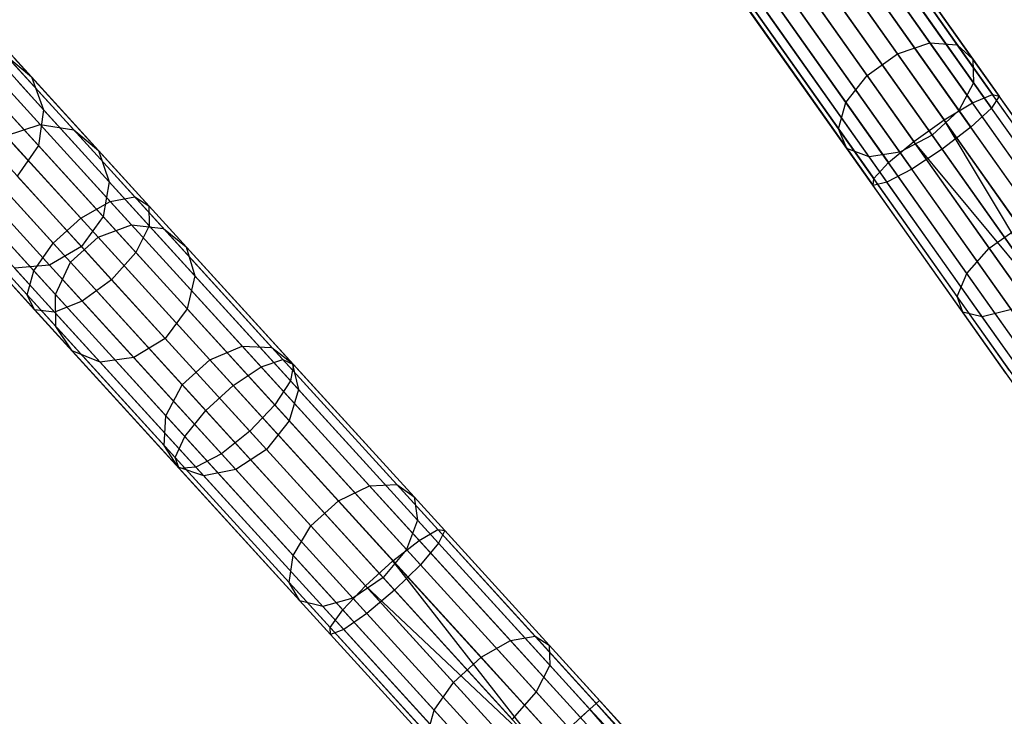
# Model space of a CAD drawing. Extents: x -91 to 92, y -91 to 92.
# Tile 129 of 256: x -54 to -41, y 53 to 62. Entities that reach past the tile are written whole.
import ezdxf

# ---------------------------------------------------------------- set-up
doc = ezdxf.new("R2010")
doc.units = 0
doc.header["$LTSCALE"] = 25.4
doc.layers.get('0').update_dxf_attribs({"linetype": 'CONTINUOUS'})

# ---------------------------------------------------------------- blocks, each defined once
blk = doc.blocks.new('NL2500012258_STL_2')
at = {"color": 0}
for p, q in [((49.907, 61.256, 174.62), (48.504, 63.238, 172.674)), ((49.907, 61.256, 174.62), (48.504, 63.238, 172.674)), ((50.258, 61.231, 174.295), (48.881, 63.176, 172.386)), ((50.258, 61.231, 174.295), (48.881, 63.176, 172.386)), ((49.488, 61.114, 174.803), (48.07, 63.117, 172.837)), ((49.488, 61.114, 174.803), (48.07, 63.117, 172.837)), ((48.712, 62.943, 27.668), (50.454, 60.483, 26.982)), ((48.712, 62.943, 27.668), (50.454, 60.483, 26.982)), ((49.001, 63.006, 28.044), (50.71, 60.592, 27.371)), ((49.001, 63.006, 28.044), (50.71, 60.592, 27.371)), ((50.46, 61.046, 173.903), (49.115, 62.945, 172.039)), ((50.46, 61.046, 173.903), (49.115, 62.945, 172.039)), ((49.129, 62.925, 28.498), (50.798, 60.568, 27.841)), ((49.129, 62.925, 28.498), (50.798, 60.568, 27.841)), ((49.098, 60.837, 174.803), (47.68, 62.84, 172.837)), ((49.098, 60.837, 174.803), (47.68, 62.84, 172.837)), ((48.329, 62.752, 27.455), (50.089, 60.265, 26.762)), ((48.329, 62.752, 27.455), (50.089, 60.265, 26.762)), ((49.067, 62.72, 28.926), (50.698, 60.416, 28.284)), ((49.067, 62.72, 28.926), (50.698, 60.416, 28.284)), ((50.467, 60.741, 173.534), (49.153, 62.597, 171.712)), ((50.467, 60.741, 173.534), (49.153, 62.597, 171.712)), ((48.825, 60.49, 174.62), (47.422, 62.472, 172.674)), ((48.825, 60.49, 174.62), (47.422, 62.472, 172.674)), ((47.938, 62.475, 27.455), (49.699, 59.988, 26.762)), ((47.938, 62.475, 27.455), (49.699, 59.988, 26.762)), ((48.828, 62.437, 29.23), (50.433, 60.17, 28.598)), ((48.828, 62.437, 29.23), (50.433, 60.17, 28.598)), ((47.63, 62.177, 27.668), (49.372, 59.717, 26.982)), ((47.63, 62.177, 27.668), (49.372, 59.717, 26.982)), ((50.278, 60.388, 173.272), (48.986, 62.214, 171.48)), ((50.278, 60.388, 173.272), (48.986, 62.214, 171.48)), ((48.731, 60.151, 174.295), (47.355, 62.095, 172.386)), ((48.731, 60.151, 174.295), (47.355, 62.095, 172.386)), ((50.063, 59.888, 28.711), (48.468, 62.141, 29.339)), ((50.063, 59.888, 28.711), (48.468, 62.141, 29.339)), ((47.475, 61.926, 28.044), (49.184, 59.512, 27.371)), ((47.475, 61.926, 28.044), (49.184, 59.512, 27.371)), ((48.069, 61.9, 29.23), (49.674, 59.633, 28.598)), ((48.069, 61.9, 29.23), (49.674, 59.633, 28.598)), ((48.839, 59.898, 173.903), (47.495, 61.797, 172.039)), ((48.839, 59.898, 173.903), (47.495, 61.797, 172.039)), ((47.509, 61.778, 28.498), (49.177, 59.421, 27.841)), ((47.509, 61.778, 28.498), (49.177, 59.421, 27.841)), ((47.723, 61.769, 28.926), (49.354, 59.465, 28.284)), ((47.723, 61.769, 28.926), (49.354, 59.465, 28.284)), ((48.652, 61.881, 171.396), (49.937, 60.067, 173.177)), ((48.652, 61.881, 171.396), (49.937, 60.067, 173.177)), ((49.124, 59.79, 173.534), (47.81, 61.646, 171.712)), ((49.124, 59.79, 173.534), (47.81, 61.646, 171.712)), ((49.52, 59.851, 173.272), (48.227, 61.677, 171.48)), ((49.52, 59.851, 173.272), (48.227, 61.677, 171.48)), ((38.356, 60.818, 164.689), (37.772, 61.459, 161.837)), ((38.356, 60.818, 164.689), (37.772, 61.459, 161.837)), ((37.563, 61.198, 30.336), (39.369, 59.218, 28.794)), ((37.563, 61.198, 30.336), (39.369, 59.218, 28.794)), ((38.469, 60.205, 167.811), (37.566, 61.195, 165.003)), ((38.469, 60.205, 167.811), (37.566, 61.195, 165.003)), ((37.913, 61.218, 30.661), (39.684, 59.275, 29.149)), ((37.913, 61.218, 30.661), (39.684, 59.275, 29.149)), ((49.488, 61.114, 174.803), (49.907, 61.256, 174.62)), ((49.488, 61.114, 174.803), (49.907, 61.256, 174.62)), ((49.907, 61.256, 174.62), (50.258, 61.231, 174.295)), ((51.462, 59.059, 176.18), (49.907, 61.256, 174.62)), ((51.462, 59.059, 176.18), (49.907, 61.256, 174.62)), ((49.907, 61.256, 174.62), (50.258, 61.231, 174.295)), ((50.258, 61.231, 174.295), (50.46, 61.046, 173.903)), ((51.783, 59.076, 175.826), (50.258, 61.231, 174.295)), ((51.783, 59.076, 175.826), (50.258, 61.231, 174.295)), ((50.258, 61.231, 174.295), (50.46, 61.046, 173.903)), ((38.511, 60.396, 164.527), (37.941, 61.022, 161.739)), ((38.511, 60.396, 164.527), (37.941, 61.022, 161.739)), ((38.015, 61.107, 164.861), (38.356, 60.818, 164.689)), ((38.9, 60.136, 167.616), (38.015, 61.107, 164.861)), ((38.9, 60.136, 167.616), (38.015, 61.107, 164.861)), ((38.015, 61.107, 164.861), (38.356, 60.818, 164.689)), ((38.136, 61.06, 31.055), (39.865, 59.162, 29.578)), ((38.136, 61.06, 31.055), (39.865, 59.162, 29.578)), ((49.098, 60.837, 174.803), (49.488, 61.114, 174.803)), ((49.098, 60.837, 174.803), (49.488, 61.114, 174.803)), ((51.06, 58.893, 176.381), (49.488, 61.114, 174.803)), ((51.06, 58.893, 176.381), (49.488, 61.114, 174.803)), ((50.46, 61.046, 173.903), (50.467, 60.741, 173.534)), ((51.95, 58.941, 175.398), (50.46, 61.046, 173.903)), ((51.95, 58.941, 175.398), (50.46, 61.046, 173.903)), ((50.46, 61.046, 173.903), (50.467, 60.741, 173.534)), ((37.166, 61.005, 30.152), (38.991, 59.003, 28.593)), ((37.166, 61.005, 30.152), (38.991, 59.003, 28.593)), ((38.18, 60.759, 31.425), (39.87, 58.905, 29.981)), ((38.18, 60.759, 31.425), (39.87, 58.905, 29.981)), ((38.356, 60.818, 164.689), (38.511, 60.396, 164.527)), ((39.22, 59.87, 167.38), (38.356, 60.818, 164.689)), ((39.22, 59.87, 167.38), (38.356, 60.818, 164.689)), ((38.356, 60.818, 164.689), (38.511, 60.396, 164.527)), ((48.825, 60.49, 174.62), (49.098, 60.837, 174.803)), ((48.825, 60.49, 174.62), (49.098, 60.837, 174.803)), ((50.67, 58.616, 176.381), (49.098, 60.837, 174.803)), ((50.67, 58.616, 176.381), (49.098, 60.837, 174.803)), ((36.812, 60.683, 30.152), (38.637, 58.681, 28.593)), ((36.812, 60.683, 30.152), (38.637, 58.681, 28.593)), ((50.467, 60.741, 173.534), (50.278, 60.388, 173.272)), ((50.467, 60.741, 173.534), (50.278, 60.388, 173.272)), ((51.924, 58.684, 174.995), (50.467, 60.741, 173.534)), ((51.924, 58.684, 174.995), (50.467, 60.741, 173.534)), ((38.446, 59.936, 164.412), (37.884, 60.551, 161.67)), ((38.446, 59.936, 164.412), (37.884, 60.551, 161.67)), ((50.454, 60.483, 26.982), (50.71, 60.592, 27.371)), ((50.454, 60.483, 26.982), (50.71, 60.592, 27.371)), ((50.798, 60.568, 27.841), (50.698, 60.416, 28.284)), ((50.798, 60.568, 27.841), (50.698, 60.416, 28.284)), ((52.458, 58.124, 27.145), (50.71, 60.592, 27.371)), ((50.71, 60.592, 27.371), (50.798, 60.568, 27.841)), ((52.458, 58.124, 27.145), (50.71, 60.592, 27.371)), ((50.71, 60.592, 27.371), (50.798, 60.568, 27.841)), ((52.505, 58.157, 27.621), (50.798, 60.568, 27.841)), ((52.505, 58.157, 27.621), (50.798, 60.568, 27.841)), ((38.035, 60.386, 31.687), (39.698, 58.562, 30.267)), ((38.035, 60.386, 31.687), (39.698, 58.562, 30.267)), ((38.511, 60.396, 164.527), (38.446, 59.936, 164.412)), ((38.511, 60.396, 164.527), (38.446, 59.936, 164.412)), ((39.356, 59.469, 167.157), (38.511, 60.396, 164.527)), ((39.356, 59.469, 167.157), (38.511, 60.396, 164.527)), ((48.731, 60.151, 174.295), (48.825, 60.49, 174.62)), ((48.731, 60.151, 174.295), (48.825, 60.49, 174.62)), ((50.38, 58.293, 176.18), (48.825, 60.49, 174.62)), ((50.38, 58.293, 176.18), (48.825, 60.49, 174.62)), ((50.278, 60.388, 173.272), (49.937, 60.067, 173.177)), ((50.278, 60.388, 173.272), (49.937, 60.067, 173.177)), ((50.089, 60.265, 26.762), (50.454, 60.483, 26.982)), ((50.089, 60.265, 26.762), (50.454, 60.483, 26.982)), ((51.711, 58.364, 174.709), (50.278, 60.388, 173.272)), ((51.711, 58.364, 174.709), (50.278, 60.388, 173.272)), ((50.698, 60.416, 28.284), (50.433, 60.17, 28.598)), ((50.698, 60.416, 28.284), (50.433, 60.17, 28.598)), ((52.236, 57.966, 26.751), (50.454, 60.483, 26.982)), ((52.236, 57.966, 26.751), (50.454, 60.483, 26.982)), ((52.366, 58.059, 28.068), (50.698, 60.416, 28.284)), ((52.366, 58.059, 28.068), (50.698, 60.416, 28.284)), ((36.583, 60.305, 30.336), (38.388, 58.324, 28.794)), ((36.583, 60.305, 30.336), (38.388, 58.324, 28.794)), ((49.699, 59.988, 26.762), (50.089, 60.265, 26.762)), ((49.699, 59.988, 26.762), (50.089, 60.265, 26.762)), ((51.89, 57.722, 26.529), (50.089, 60.265, 26.762)), ((51.89, 57.722, 26.529), (50.089, 60.265, 26.762)), ((51.694, 57.583, 26.5), (50.089, 60.265, 26.762)), ((51.694, 57.583, 26.5), (50.089, 60.265, 26.762)), ((38.025, 60.062, 167.922), (38.469, 60.205, 167.811)), ((38.025, 60.062, 167.922), (38.469, 60.205, 167.811)), ((38.469, 60.205, 167.811), (38.9, 60.136, 167.616)), ((39.644, 58.916, 170.388), (38.469, 60.205, 167.811)), ((39.644, 58.916, 170.388), (38.469, 60.205, 167.811)), ((38.469, 60.205, 167.811), (38.9, 60.136, 167.616)), ((38.9, 60.136, 167.616), (39.22, 59.87, 167.38)), ((40.053, 58.871, 170.143), (38.9, 60.136, 167.616)), ((40.053, 58.871, 170.143), (38.9, 60.136, 167.616)), ((38.9, 60.136, 167.616), (39.22, 59.87, 167.38)), ((48.839, 59.898, 173.903), (48.731, 60.151, 174.295)), ((50.257, 57.996, 175.826), (48.731, 60.151, 174.295)), ((48.839, 59.898, 173.903), (48.731, 60.151, 174.295)), ((50.257, 57.996, 175.826), (48.731, 60.151, 174.295)), ((50.433, 60.17, 28.598), (50.063, 59.888, 28.711)), ((50.433, 60.17, 28.598), (50.063, 59.888, 28.711)), ((52.074, 57.852, 28.385), (50.433, 60.17, 28.598)), ((52.074, 57.852, 28.385), (50.433, 60.17, 28.598)), ((39.388, 58.212, 30.37), (37.735, 60.026, 31.782)), ((39.388, 58.212, 30.37), (37.735, 60.026, 31.782)), ((39.213, 58.759, 170.526), (38.025, 60.062, 167.922)), ((39.213, 58.759, 170.526), (38.025, 60.062, 167.922)), ((49.937, 60.067, 173.177), (49.52, 59.851, 173.272)), ((49.937, 60.067, 173.177), (49.52, 59.851, 173.272)), ((49.937, 60.067, 173.177), (51.361, 58.055, 174.606)), ((49.937, 60.067, 173.177), (51.361, 58.055, 174.606)), ((36.531, 59.958, 30.661), (38.302, 58.015, 29.149)), ((36.531, 59.958, 30.661), (38.302, 58.015, 29.149)), ((38.446, 59.936, 164.412), (38.174, 59.544, 164.371)), ((38.446, 59.936, 164.412), (38.174, 59.544, 164.371)), ((39.277, 59.024, 166.999), (38.446, 59.936, 164.412)), ((39.277, 59.024, 166.999), (38.446, 59.936, 164.412)), ((39.22, 59.87, 167.38), (39.356, 59.469, 167.157)), ((40.346, 58.635, 169.848), (39.22, 59.87, 167.38)), ((40.346, 58.635, 169.848), (39.22, 59.87, 167.38)), ((39.22, 59.87, 167.38), (39.356, 59.469, 167.157)), ((49.124, 59.79, 173.534), (48.839, 59.898, 173.903)), ((50.329, 57.793, 175.398), (48.839, 59.898, 173.903)), ((49.124, 59.79, 173.534), (48.839, 59.898, 173.903)), ((50.329, 57.793, 175.398), (48.839, 59.898, 173.903)), ((49.372, 59.717, 26.982), (49.699, 59.988, 26.762)), ((49.372, 59.717, 26.982), (49.699, 59.988, 26.762)), ((50.063, 59.888, 28.711), (49.674, 59.633, 28.598)), ((50.063, 59.888, 28.711), (49.674, 59.633, 28.598)), ((51.694, 57.583, 26.5), (49.699, 59.988, 26.762)), ((51.694, 57.583, 26.5), (49.699, 59.988, 26.762)), ((51.499, 57.445, 26.529), (49.699, 59.988, 26.762)), ((51.499, 57.445, 26.529), (49.699, 59.988, 26.762)), ((51.694, 57.583, 28.5), (50.063, 59.888, 28.711)), ((51.694, 57.583, 28.5), (50.063, 59.888, 28.711)), ((37.348, 59.76, 31.687), (39.011, 57.936, 30.267)), ((37.348, 59.76, 31.687), (39.011, 57.936, 30.267)), ((49.52, 59.851, 173.272), (49.124, 59.79, 173.534)), ((49.52, 59.851, 173.272), (49.124, 59.79, 173.534)), ((50.58, 57.733, 174.995), (49.124, 59.79, 173.534)), ((50.58, 57.733, 174.995), (49.124, 59.79, 173.534)), ((50.953, 57.827, 174.709), (49.52, 59.851, 173.272)), ((50.953, 57.827, 174.709), (49.52, 59.851, 173.272)), ((36.668, 59.722, 31.055), (38.398, 57.824, 29.578)), ((36.668, 59.722, 31.055), (38.398, 57.824, 29.578)), ((36.963, 59.651, 31.425), (38.654, 57.796, 29.981)), ((36.963, 59.651, 31.425), (38.654, 57.796, 29.981)), ((38.859, 58.437, 170.526), (37.672, 59.74, 167.922)), ((38.859, 58.437, 170.526), (37.672, 59.74, 167.922)), ((49.184, 59.512, 27.371), (49.372, 59.717, 26.982)), ((49.184, 59.512, 27.371), (49.372, 59.717, 26.982)), ((49.674, 59.633, 28.598), (49.354, 59.465, 28.284)), ((49.674, 59.633, 28.598), (49.354, 59.465, 28.284)), ((51.153, 57.2, 26.751), (49.372, 59.717, 26.982)), ((51.153, 57.2, 26.751), (49.372, 59.717, 26.982)), ((51.315, 57.315, 28.385), (49.674, 59.633, 28.598)), ((51.315, 57.315, 28.385), (49.674, 59.633, 28.598)), ((38.174, 59.544, 164.371), (39.001, 58.637, 166.943)), ((38.174, 59.544, 164.371), (39.001, 58.637, 166.943)), ((49.177, 59.421, 27.841), (49.184, 59.512, 27.371)), ((49.177, 59.421, 27.841), (49.184, 59.512, 27.371)), ((50.931, 57.043, 27.145), (49.184, 59.512, 27.371)), ((50.931, 57.043, 27.145), (49.184, 59.512, 27.371)), ((39.356, 59.469, 167.157), (39.277, 59.024, 166.999)), ((39.356, 59.469, 167.157), (39.277, 59.024, 166.999)), ((40.457, 58.261, 169.57), (39.356, 59.469, 167.157)), ((40.457, 58.261, 169.57), (39.356, 59.469, 167.157)), ((49.354, 59.465, 28.284), (49.177, 59.421, 27.841)), ((49.354, 59.465, 28.284), (49.177, 59.421, 27.841)), ((50.884, 57.01, 27.621), (49.177, 59.421, 27.841)), ((50.884, 57.01, 27.621), (49.177, 59.421, 27.841)), ((51.023, 57.108, 28.068), (49.354, 59.465, 28.284)), ((51.023, 57.108, 28.068), (49.354, 59.465, 28.284)), ((38.664, 58.023, 170.388), (37.488, 59.312, 167.811)), ((38.664, 58.023, 170.388), (37.488, 59.312, 167.811)), ((38.59, 58.397, 166.999), (37.759, 59.309, 164.412)), ((38.59, 58.397, 166.999), (37.759, 59.309, 164.412)), ((39.369, 59.218, 28.794), (39.684, 59.275, 29.149)), ((39.369, 59.218, 28.794), (39.684, 59.275, 29.149)), ((39.684, 59.275, 29.149), (41.587, 57.188, 28.044)), ((39.684, 59.275, 29.149), (41.587, 57.188, 28.044)), ((39.684, 59.275, 29.149), (39.865, 59.162, 29.578)), ((39.684, 59.275, 29.149), (39.865, 59.162, 29.578)), ((38.991, 59.003, 28.593), (39.369, 59.218, 28.794)), ((38.991, 59.003, 28.593), (39.369, 59.218, 28.794)), ((39.369, 59.218, 28.794), (41.308, 57.09, 27.668)), ((39.369, 59.218, 28.794), (41.308, 57.09, 27.668)), ((39.865, 59.162, 29.578), (41.724, 57.123, 28.498)), ((39.865, 59.162, 29.578), (41.724, 57.123, 28.498)), ((39.865, 59.162, 29.578), (39.87, 58.905, 29.981)), ((39.865, 59.162, 29.578), (39.87, 58.905, 29.981)), ((38.637, 58.681, 28.593), (38.991, 59.003, 28.593)), ((38.637, 58.681, 28.593), (38.991, 59.003, 28.593)), ((38.991, 59.003, 28.593), (40.951, 56.853, 27.455)), ((38.991, 59.003, 28.593), (40.951, 56.853, 27.455)), ((39.277, 59.024, 166.999), (39.001, 58.637, 166.943)), ((39.277, 59.024, 166.999), (39.001, 58.637, 166.943)), ((40.36, 57.836, 169.373), (39.277, 59.024, 166.999)), ((40.36, 57.836, 169.373), (39.277, 59.024, 166.999)), ((38.671, 57.611, 170.143), (37.518, 58.876, 167.616)), ((38.671, 57.611, 170.143), (37.518, 58.876, 167.616)), ((39.213, 58.759, 170.526), (39.644, 58.916, 170.388)), ((39.213, 58.759, 170.526), (39.644, 58.916, 170.388)), ((39.644, 58.916, 170.388), (40.053, 58.871, 170.143)), ((41.065, 57.357, 172.674), (39.644, 58.916, 170.388)), ((41.065, 57.357, 172.674), (39.644, 58.916, 170.388)), ((39.644, 58.916, 170.388), (40.053, 58.871, 170.143)), ((39.87, 58.905, 29.981), (39.698, 58.562, 30.267)), ((39.87, 58.905, 29.981), (39.698, 58.562, 30.267)), ((39.87, 58.905, 29.981), (41.687, 56.912, 28.926)), ((39.87, 58.905, 29.981), (41.687, 56.912, 28.926)), ((40.053, 58.871, 170.143), (40.346, 58.635, 169.848)), ((41.447, 57.341, 172.386), (40.053, 58.871, 170.143)), ((41.447, 57.341, 172.386), (40.053, 58.871, 170.143)), ((40.053, 58.871, 170.143), (40.346, 58.635, 169.848)), ((50.67, 58.616, 176.381), (51.06, 58.893, 176.381)), ((50.67, 58.616, 176.381), (51.06, 58.893, 176.381)), ((38.859, 58.437, 170.526), (39.213, 58.759, 170.526)), ((38.859, 58.437, 170.526), (39.213, 58.759, 170.526)), ((40.65, 57.183, 172.837), (39.213, 58.759, 170.526)), ((40.65, 57.183, 172.837), (39.213, 58.759, 170.526)), ((38.388, 58.324, 28.794), (38.637, 58.681, 28.593)), ((38.388, 58.324, 28.794), (38.637, 58.681, 28.593)), ((39.001, 58.637, 166.943), (38.59, 58.397, 166.999)), ((39.001, 58.637, 166.943), (38.59, 58.397, 166.999)), ((38.637, 58.681, 28.593), (40.597, 56.53, 27.455)), ((38.637, 58.681, 28.593), (40.597, 56.53, 27.455)), ((39.001, 58.637, 166.943), (40.077, 57.457, 169.302)), ((39.001, 58.637, 166.943), (40.077, 57.457, 169.302)), ((40.346, 58.635, 169.848), (40.457, 58.261, 169.57)), ((41.708, 57.141, 172.039), (40.346, 58.635, 169.848)), ((41.708, 57.141, 172.039), (40.346, 58.635, 169.848)), ((40.346, 58.635, 169.848), (40.457, 58.261, 169.57)), ((50.38, 58.293, 176.18), (50.67, 58.616, 176.381)), ((50.38, 58.293, 176.18), (50.67, 58.616, 176.381)), ((52.36, 56.228, 177.533), (50.67, 58.616, 176.381)), ((52.36, 56.228, 177.533), (50.67, 58.616, 176.381)), ((38.879, 57.297, 169.848), (37.753, 58.532, 167.38)), ((38.879, 57.297, 169.848), (37.753, 58.532, 167.38)), ((39.698, 58.562, 30.267), (39.388, 58.212, 30.37)), ((39.698, 58.562, 30.267), (39.388, 58.212, 30.37)), ((39.698, 58.562, 30.267), (41.485, 56.602, 29.23)), ((39.698, 58.562, 30.267), (41.485, 56.602, 29.23)), ((38.59, 58.397, 166.999), (38.14, 58.36, 167.157)), ((38.59, 58.397, 166.999), (38.14, 58.36, 167.157)), ((39.241, 57.152, 169.57), (38.14, 58.36, 167.157)), ((39.241, 57.152, 169.57), (38.14, 58.36, 167.157)), ((39.673, 57.21, 169.373), (38.59, 58.397, 166.999)), ((39.673, 57.21, 169.373), (38.59, 58.397, 166.999)), ((38.664, 58.023, 170.388), (38.859, 58.437, 170.526)), ((38.664, 58.023, 170.388), (38.859, 58.437, 170.526)), ((40.296, 56.861, 172.837), (38.859, 58.437, 170.526)), ((40.296, 56.861, 172.837), (38.859, 58.437, 170.526)), ((38.302, 58.015, 29.149), (38.388, 58.324, 28.794)), ((38.302, 58.015, 29.149), (38.388, 58.324, 28.794)), ((38.388, 58.324, 28.794), (40.328, 56.197, 27.668)), ((38.388, 58.324, 28.794), (40.328, 56.197, 27.668)), ((40.457, 58.261, 169.57), (40.36, 57.836, 169.373)), ((40.457, 58.261, 169.57), (40.36, 57.836, 169.373)), ((41.788, 56.801, 171.712), (40.457, 58.261, 169.57)), ((41.788, 56.801, 171.712), (40.457, 58.261, 169.57)), ((50.257, 57.996, 175.826), (50.38, 58.293, 176.18)), ((50.257, 57.996, 175.826), (50.38, 58.293, 176.18)), ((52.052, 55.93, 177.321), (50.38, 58.293, 176.18)), ((52.052, 55.93, 177.321), (50.38, 58.293, 176.18)), ((39.388, 58.212, 30.37), (39.011, 57.936, 30.267)), ((39.388, 58.212, 30.37), (39.011, 57.936, 30.267)), ((41.164, 56.264, 29.339), (39.388, 58.212, 30.37)), ((41.164, 56.264, 29.339), (39.388, 58.212, 30.37)), ((38.398, 57.824, 29.578), (38.302, 58.015, 29.149)), ((38.302, 58.015, 29.149), (40.205, 55.928, 28.044)), ((38.302, 58.015, 29.149), (40.205, 55.928, 28.044)), ((38.398, 57.824, 29.578), (38.302, 58.015, 29.149)), ((38.671, 57.611, 170.143), (38.664, 58.023, 170.388)), ((40.085, 56.463, 172.674), (38.664, 58.023, 170.388)), ((38.671, 57.611, 170.143), (38.664, 58.023, 170.388)), ((40.085, 56.463, 172.674), (38.664, 58.023, 170.388)), ((50.329, 57.793, 175.398), (50.257, 57.996, 175.826)), ((51.898, 55.678, 176.944), (50.257, 57.996, 175.826)), ((50.329, 57.793, 175.398), (50.257, 57.996, 175.826)), ((51.898, 55.678, 176.944), (50.257, 57.996, 175.826)), ((39.011, 57.936, 30.267), (38.654, 57.796, 29.981)), ((39.011, 57.936, 30.267), (38.654, 57.796, 29.981)), ((39.011, 57.936, 30.267), (40.798, 55.975, 29.23)), ((39.011, 57.936, 30.267), (40.798, 55.975, 29.23)), ((38.654, 57.796, 29.981), (38.398, 57.824, 29.578)), ((38.398, 57.824, 29.578), (40.257, 55.786, 28.498)), ((38.398, 57.824, 29.578), (40.257, 55.786, 28.498)), ((38.654, 57.796, 29.981), (38.398, 57.824, 29.578)), ((38.654, 57.796, 29.981), (40.471, 55.803, 28.926)), ((38.654, 57.796, 29.981), (40.471, 55.803, 28.926)), ((40.36, 57.836, 169.373), (40.077, 57.457, 169.302)), ((40.36, 57.836, 169.373), (40.077, 57.457, 169.302)), ((41.669, 56.399, 171.48), (40.36, 57.836, 169.373)), ((41.669, 56.399, 171.48), (40.36, 57.836, 169.373)), ((50.58, 57.733, 174.995), (50.329, 57.793, 175.398)), ((51.932, 55.53, 176.49), (50.329, 57.793, 175.398)), ((50.58, 57.733, 174.995), (50.329, 57.793, 175.398)), ((51.932, 55.53, 176.49), (50.329, 57.793, 175.398)), ((50.953, 57.827, 174.709), (50.58, 57.733, 174.995)), ((50.953, 57.827, 174.709), (50.58, 57.733, 174.995)), ((52.147, 55.52, 176.063), (50.58, 57.733, 174.995)), ((52.147, 55.52, 176.063), (50.58, 57.733, 174.995)), ((38.879, 57.297, 169.848), (38.671, 57.611, 170.143)), ((40.065, 56.081, 172.386), (38.671, 57.611, 170.143)), ((38.879, 57.297, 169.848), (38.671, 57.611, 170.143)), ((40.065, 56.081, 172.386), (38.671, 57.611, 170.143)), ((40.077, 57.457, 169.302), (39.673, 57.21, 169.373)), ((40.077, 57.457, 169.302), (39.673, 57.21, 169.373)), ((40.077, 57.457, 169.302), (41.379, 56.029, 171.396)), ((40.077, 57.457, 169.302), (41.379, 56.029, 171.396)), ((40.65, 57.183, 172.837), (41.065, 57.357, 172.674)), ((40.65, 57.183, 172.837), (41.065, 57.357, 172.674)), ((41.065, 57.357, 172.674), (41.447, 57.341, 172.386)), ((42.701, 55.562, 174.62), (41.065, 57.357, 172.674)), ((42.701, 55.562, 174.62), (41.065, 57.357, 172.674)), ((41.065, 57.357, 172.674), (41.447, 57.341, 172.386)), ((41.447, 57.341, 172.386), (41.708, 57.141, 172.039)), ((43.052, 55.581, 174.295), (41.447, 57.341, 172.386)), ((43.052, 55.581, 174.295), (41.447, 57.341, 172.386)), ((41.447, 57.341, 172.386), (41.708, 57.141, 172.039)), ((39.241, 57.152, 169.57), (38.879, 57.297, 169.848)), ((40.241, 55.803, 172.039), (38.879, 57.297, 169.848)), ((39.241, 57.152, 169.57), (38.879, 57.297, 169.848)), ((40.241, 55.803, 172.039), (38.879, 57.297, 169.848)), ((39.673, 57.21, 169.373), (39.241, 57.152, 169.57)), ((39.673, 57.21, 169.373), (39.241, 57.152, 169.57)), ((40.983, 55.773, 171.48), (39.673, 57.21, 169.373)), ((40.983, 55.773, 171.48), (39.673, 57.21, 169.373)), ((40.572, 55.692, 171.712), (39.241, 57.152, 169.57)), ((40.572, 55.692, 171.712), (39.241, 57.152, 169.57)), ((40.296, 56.861, 172.837), (40.65, 57.183, 172.837)), ((40.296, 56.861, 172.837), (40.65, 57.183, 172.837)), ((42.303, 55.37, 174.803), (40.65, 57.183, 172.837)), ((42.303, 55.37, 174.803), (40.65, 57.183, 172.837)), ((40.951, 56.853, 27.455), (41.308, 57.09, 27.668)), ((40.951, 56.853, 27.455), (41.308, 57.09, 27.668)), ((41.308, 57.09, 27.668), (41.587, 57.188, 28.044)), ((41.308, 57.09, 27.668), (41.587, 57.188, 28.044)), ((41.308, 57.09, 27.668), (43.339, 54.862, 26.982)), ((41.308, 57.09, 27.668), (43.339, 54.862, 26.982)), ((41.587, 57.188, 28.044), (43.58, 55.002, 27.371)), ((41.587, 57.188, 28.044), (43.58, 55.002, 27.371)), ((41.587, 57.188, 28.044), (41.724, 57.123, 28.498)), ((41.587, 57.188, 28.044), (41.724, 57.123, 28.498)), ((41.724, 57.123, 28.498), (41.687, 56.912, 28.926)), ((41.724, 57.123, 28.498), (41.687, 56.912, 28.926)), ((41.708, 57.141, 172.039), (41.788, 56.801, 171.712)), ((43.275, 55.421, 173.903), (41.708, 57.141, 172.039)), ((43.275, 55.421, 173.903), (41.708, 57.141, 172.039)), ((41.708, 57.141, 172.039), (41.788, 56.801, 171.712)), ((41.724, 57.123, 28.498), (43.67, 54.989, 27.841)), ((41.724, 57.123, 28.498), (43.67, 54.989, 27.841)), ((40.085, 56.463, 172.674), (40.296, 56.861, 172.837)), ((40.085, 56.463, 172.674), (40.296, 56.861, 172.837)), ((41.95, 55.047, 174.803), (40.296, 56.861, 172.837)), ((41.95, 55.047, 174.803), (40.296, 56.861, 172.837)), ((40.597, 56.53, 27.455), (40.951, 56.853, 27.455)), ((40.597, 56.53, 27.455), (40.951, 56.853, 27.455)), ((40.951, 56.853, 27.455), (43.004, 54.601, 26.762)), ((40.951, 56.853, 27.455), (43.004, 54.601, 26.762)), ((41.687, 56.912, 28.926), (41.485, 56.602, 29.23)), ((41.687, 56.912, 28.926), (41.485, 56.602, 29.23)), ((41.687, 56.912, 28.926), (43.589, 54.825, 28.284)), ((41.687, 56.912, 28.926), (43.589, 54.825, 28.284)), ((41.788, 56.801, 171.712), (41.669, 56.399, 171.48)), ((41.788, 56.801, 171.712), (41.669, 56.399, 171.48)), ((43.32, 55.12, 173.534), (41.788, 56.801, 171.712)), ((43.32, 55.12, 173.534), (41.788, 56.801, 171.712)), ((41.485, 56.602, 29.23), (41.164, 56.264, 29.339)), ((41.485, 56.602, 29.23), (41.164, 56.264, 29.339)), ((41.485, 56.602, 29.23), (43.356, 54.549, 28.598)), ((41.485, 56.602, 29.23), (43.356, 54.549, 28.598)), ((40.065, 56.081, 172.386), (40.085, 56.463, 172.674)), ((40.065, 56.081, 172.386), (40.085, 56.463, 172.674)), ((41.721, 54.669, 174.62), (40.085, 56.463, 172.674)), ((41.721, 54.669, 174.62), (40.085, 56.463, 172.674)), ((40.328, 56.197, 27.668), (40.597, 56.53, 27.455)), ((40.328, 56.197, 27.668), (40.597, 56.53, 27.455)), ((40.597, 56.53, 27.455), (42.65, 54.279, 26.762)), ((40.597, 56.53, 27.455), (42.65, 54.279, 26.762)), ((41.669, 56.399, 171.48), (41.379, 56.029, 171.396)), ((41.669, 56.399, 171.48), (41.379, 56.029, 171.396)), ((43.176, 54.746, 173.272), (41.669, 56.399, 171.48)), ((43.176, 54.746, 173.272), (41.669, 56.399, 171.48)), ((40.205, 55.928, 28.044), (40.328, 56.197, 27.668)), ((40.205, 55.928, 28.044), (40.328, 56.197, 27.668)), ((40.328, 56.197, 27.668), (42.359, 53.969, 26.982)), ((40.328, 56.197, 27.668), (42.359, 53.969, 26.982)), ((41.164, 56.264, 29.339), (40.798, 55.975, 29.23)), ((41.164, 56.264, 29.339), (40.798, 55.975, 29.23)), ((43.024, 54.223, 28.711), (41.164, 56.264, 29.339)), ((43.024, 54.223, 28.711), (41.164, 56.264, 29.339)), ((40.241, 55.803, 172.039), (40.065, 56.081, 172.386)), ((41.67, 54.321, 174.295), (40.065, 56.081, 172.386)), ((40.241, 55.803, 172.039), (40.065, 56.081, 172.386)), ((41.67, 54.321, 174.295), (40.065, 56.081, 172.386)), ((40.798, 55.975, 29.23), (40.471, 55.803, 28.926)), ((40.798, 55.975, 29.23), (40.471, 55.803, 28.926)), ((40.798, 55.975, 29.23), (42.669, 53.923, 28.598)), ((40.798, 55.975, 29.23), (42.669, 53.923, 28.598)), ((41.379, 56.029, 171.396), (40.983, 55.773, 171.48)), ((41.379, 56.029, 171.396), (40.983, 55.773, 171.48)), ((41.379, 56.029, 171.396), (42.877, 54.385, 173.177)), ((41.379, 56.029, 171.396), (42.877, 54.385, 173.177)), ((40.257, 55.786, 28.498), (40.205, 55.928, 28.044)), ((40.205, 55.928, 28.044), (42.198, 53.742, 27.371)), ((40.205, 55.928, 28.044), (42.198, 53.742, 27.371)), ((40.257, 55.786, 28.498), (40.205, 55.928, 28.044)), ((40.572, 55.692, 171.712), (40.241, 55.803, 172.039)), ((41.808, 54.084, 173.903), (40.241, 55.803, 172.039)), ((40.572, 55.692, 171.712), (40.241, 55.803, 172.039)), ((41.808, 54.084, 173.903), (40.241, 55.803, 172.039)), ((40.471, 55.803, 28.926), (40.257, 55.786, 28.498)), ((40.471, 55.803, 28.926), (40.257, 55.786, 28.498)), ((40.257, 55.786, 28.498), (42.203, 53.651, 27.841)), ((40.257, 55.786, 28.498), (42.203, 53.651, 27.841)), ((40.471, 55.803, 28.926), (42.373, 53.716, 28.284)), ((40.471, 55.803, 28.926), (42.373, 53.716, 28.284)), ((40.983, 55.773, 171.48), (40.572, 55.692, 171.712)), ((40.983, 55.773, 171.48), (40.572, 55.692, 171.712)), ((42.104, 54.011, 173.534), (40.572, 55.692, 171.712)), ((42.104, 54.011, 173.534), (40.572, 55.692, 171.712)), ((42.49, 54.12, 173.272), (40.983, 55.773, 171.48)), ((42.49, 54.12, 173.272), (40.983, 55.773, 171.48)), ((42.701, 55.562, 174.62), (43.052, 55.581, 174.295)), ((42.701, 55.562, 174.62), (43.052, 55.581, 174.295)), ((43.052, 55.581, 174.295), (43.275, 55.421, 173.903)), ((44.831, 53.629, 175.826), (43.052, 55.581, 174.295)), ((44.831, 53.629, 175.826), (43.052, 55.581, 174.295)), ((43.052, 55.581, 174.295), (43.275, 55.421, 173.903)), ((42.303, 55.37, 174.803), (42.701, 55.562, 174.62)), ((42.303, 55.37, 174.803), (42.701, 55.562, 174.62)), ((44.515, 53.573, 176.18), (42.701, 55.562, 174.62)), ((44.515, 53.573, 176.18), (42.701, 55.562, 174.62)), ((41.95, 55.047, 174.803), (42.303, 55.37, 174.803)), ((41.95, 55.047, 174.803), (42.303, 55.37, 174.803)), ((44.136, 53.359, 176.381), (42.303, 55.37, 174.803)), ((44.136, 53.359, 176.381), (42.303, 55.37, 174.803)), ((43.275, 55.421, 173.903), (43.32, 55.12, 173.534)), ((45.013, 53.515, 175.398), (43.275, 55.421, 173.903)), ((45.013, 53.515, 175.398), (43.275, 55.421, 173.903)), ((43.275, 55.421, 173.903), (43.32, 55.12, 173.534)), ((43.32, 55.12, 173.534), (43.176, 54.746, 173.272)), ((43.32, 55.12, 173.534), (43.176, 54.746, 173.272)), ((45.019, 53.257, 174.995), (43.32, 55.12, 173.534)), ((45.019, 53.257, 174.995), (43.32, 55.12, 173.534)), ((41.721, 54.669, 174.62), (41.95, 55.047, 174.803)), ((41.721, 54.669, 174.62), (41.95, 55.047, 174.803)), ((43.783, 53.036, 176.381), (41.95, 55.047, 174.803)), ((43.783, 53.036, 176.381), (41.95, 55.047, 174.803)), ((43.339, 54.862, 26.982), (43.58, 55.002, 27.371)), ((43.339, 54.862, 26.982), (43.58, 55.002, 27.371)), ((45.617, 52.767, 27.145), (43.58, 55.002, 27.371)), ((43.58, 55.002, 27.371), (43.67, 54.989, 27.841)), ((45.617, 52.767, 27.145), (43.58, 55.002, 27.371)), ((43.58, 55.002, 27.371), (43.67, 54.989, 27.841)), ((43.67, 54.989, 27.841), (43.589, 54.825, 28.284)), ((43.67, 54.989, 27.841), (43.589, 54.825, 28.284)), ((45.66, 52.806, 27.621), (43.67, 54.989, 27.841)), ((45.66, 52.806, 27.621), (43.67, 54.989, 27.841)), ((43.004, 54.601, 26.762), (43.339, 54.862, 26.982)), ((43.004, 54.601, 26.762), (43.339, 54.862, 26.982)), ((45.416, 52.584, 26.751), (43.339, 54.862, 26.982)), ((45.416, 52.584, 26.751), (43.339, 54.862, 26.982)), ((43.589, 54.825, 28.284), (43.356, 54.549, 28.598)), ((43.589, 54.825, 28.284), (43.356, 54.549, 28.598)), ((45.534, 52.691, 28.068), (43.589, 54.825, 28.284)), ((45.534, 52.691, 28.068), (43.589, 54.825, 28.284)), ((43.176, 54.746, 173.272), (42.877, 54.385, 173.177)), ((43.176, 54.746, 173.272), (42.877, 54.385, 173.177)), ((44.847, 52.914, 174.709), (43.176, 54.746, 173.272)), ((44.847, 52.914, 174.709), (43.176, 54.746, 173.272)), ((41.67, 54.321, 174.295), (41.721, 54.669, 174.62)), ((41.67, 54.321, 174.295), (41.721, 54.669, 174.62)), ((43.535, 52.679, 176.18), (41.721, 54.669, 174.62)), ((43.535, 52.679, 176.18), (41.721, 54.669, 174.62)), ((42.65, 54.279, 26.762), (43.004, 54.601, 26.762)), ((42.65, 54.279, 26.762), (43.004, 54.601, 26.762)), ((45.103, 52.298, 26.529), (43.004, 54.601, 26.762)), ((45.103, 52.298, 26.529), (43.004, 54.601, 26.762)), ((44.926, 52.137, 26.5), (43.004, 54.601, 26.762)), ((44.926, 52.137, 26.5), (43.004, 54.601, 26.762)), ((43.356, 54.549, 28.598), (43.024, 54.223, 28.711)), ((43.356, 54.549, 28.598), (43.024, 54.223, 28.711)), ((45.27, 52.45, 28.385), (43.356, 54.549, 28.598)), ((45.27, 52.45, 28.385), (43.356, 54.549, 28.598)), ((41.808, 54.084, 173.903), (41.67, 54.321, 174.295)), ((43.449, 52.37, 175.826), (41.67, 54.321, 174.295)), ((41.808, 54.084, 173.903), (41.67, 54.321, 174.295)), ((43.449, 52.37, 175.826), (41.67, 54.321, 174.295)), ((42.877, 54.385, 173.177), (42.49, 54.12, 173.272)), ((42.877, 54.385, 173.177), (42.49, 54.12, 173.272)), ((42.877, 54.385, 173.177), (44.537, 52.564, 174.606)), ((42.877, 54.385, 173.177), (44.537, 52.564, 174.606)), ((42.359, 53.969, 26.982), (42.65, 54.279, 26.762)), ((42.359, 53.969, 26.982), (42.65, 54.279, 26.762)), ((44.926, 52.137, 26.5), (42.65, 54.279, 26.762)), ((44.926, 52.137, 26.5), (42.65, 54.279, 26.762)), ((44.749, 51.976, 26.529), (42.65, 54.279, 26.762)), ((44.749, 51.976, 26.529), (42.65, 54.279, 26.762)), ((43.024, 54.223, 28.711), (42.669, 53.923, 28.598)), ((43.024, 54.223, 28.711), (42.669, 53.923, 28.598)), ((44.926, 52.137, 28.5), (43.024, 54.223, 28.711)), ((44.926, 52.137, 28.5), (43.024, 54.223, 28.711)), ((42.104, 54.011, 173.534), (41.808, 54.084, 173.903)), ((43.546, 52.178, 175.398), (41.808, 54.084, 173.903)), ((42.104, 54.011, 173.534), (41.808, 54.084, 173.903)), ((43.546, 52.178, 175.398), (41.808, 54.084, 173.903)), ((42.49, 54.12, 173.272), (42.104, 54.011, 173.534)), ((42.49, 54.12, 173.272), (42.104, 54.011, 173.534)), ((44.16, 52.288, 174.709), (42.49, 54.12, 173.272)), ((44.16, 52.288, 174.709), (42.49, 54.12, 173.272)), ((43.802, 52.148, 174.995), (42.104, 54.011, 173.534)), ((43.802, 52.148, 174.995), (42.104, 54.011, 173.534)), ((42.198, 53.742, 27.371), (42.359, 53.969, 26.982)), ((42.198, 53.742, 27.371), (42.359, 53.969, 26.982)), ((44.436, 51.69, 26.751), (42.359, 53.969, 26.982)), ((44.436, 51.69, 26.751), (42.359, 53.969, 26.982)), ((42.669, 53.923, 28.598), (42.373, 53.716, 28.284)), ((42.669, 53.923, 28.598), (42.373, 53.716, 28.284)), ((44.583, 51.824, 28.385), (42.669, 53.923, 28.598)), ((44.583, 51.824, 28.385), (42.669, 53.923, 28.598)), ((44.235, 51.507, 27.145), (42.198, 53.742, 27.371)), ((44.235, 51.507, 27.145), (42.198, 53.742, 27.371)), ((42.203, 53.651, 27.841), (42.198, 53.742, 27.371)), ((42.203, 53.651, 27.841), (42.198, 53.742, 27.371)), ((42.373, 53.716, 28.284), (42.203, 53.651, 27.841)), ((42.373, 53.716, 28.284), (42.203, 53.651, 27.841)), ((44.318, 51.583, 28.068), (42.373, 53.716, 28.284)), ((44.318, 51.583, 28.068), (42.373, 53.716, 28.284)), ((44.193, 51.468, 27.621), (42.203, 53.651, 27.841)), ((44.193, 51.468, 27.621), (42.203, 53.651, 27.841)), ((44.136, 53.359, 176.381), (44.515, 53.573, 176.18)), ((44.136, 53.359, 176.381), (44.515, 53.573, 176.18)), ((44.515, 53.573, 176.18), (44.831, 53.629, 175.826)), ((44.515, 53.573, 176.18), (44.831, 53.629, 175.826)), ((46.465, 51.434, 177.321), (44.515, 53.573, 176.18)), ((46.465, 51.434, 177.321), (44.515, 53.573, 176.18)), ((44.831, 53.629, 175.826), (45.013, 53.515, 175.398)), ((46.744, 51.531, 176.944), (44.831, 53.629, 175.826)), ((46.744, 51.531, 176.944), (44.831, 53.629, 175.826)), ((44.831, 53.629, 175.826), (45.013, 53.515, 175.398)), ((45.013, 53.515, 175.398), (45.019, 53.257, 174.995)), ((46.882, 51.466, 176.49), (45.013, 53.515, 175.398)), ((46.882, 51.466, 176.49), (45.013, 53.515, 175.398)), ((45.013, 53.515, 175.398), (45.019, 53.257, 174.995)), ((43.783, 53.036, 176.381), (44.136, 53.359, 176.381)), ((43.783, 53.036, 176.381), (44.136, 53.359, 176.381)), ((46.107, 51.197, 177.533), (44.136, 53.359, 176.381)), ((46.107, 51.197, 177.533), (44.136, 53.359, 176.381)), ((45.019, 53.257, 174.995), (44.847, 52.914, 174.709)), ((45.019, 53.257, 174.995), (44.847, 52.914, 174.709)), ((46.845, 51.254, 176.063), (45.019, 53.257, 174.995)), ((46.845, 51.254, 176.063), (45.019, 53.257, 174.995)), ((43.535, 52.679, 176.18), (43.783, 53.036, 176.381)), ((43.535, 52.679, 176.18), (43.783, 53.036, 176.381)), ((45.754, 50.874, 177.533), (43.783, 53.036, 176.381)), ((45.754, 50.874, 177.533), (43.783, 53.036, 176.381)), ((44.847, 52.914, 174.709), (44.537, 52.564, 174.606)), ((44.847, 52.914, 174.709), (44.537, 52.564, 174.606)), ((46.644, 50.943, 175.76), (44.847, 52.914, 174.709)), ((46.644, 50.943, 175.76), (44.847, 52.914, 174.709)), ((45.534, 52.691, 28.068), (45.66, 52.806, 27.621)), ((45.534, 52.691, 28.068), (45.66, 52.806, 27.621)), ((45.66, 52.806, 27.621), (45.617, 52.767, 27.145)), ((45.66, 52.806, 27.621), (45.617, 52.767, 27.145)), ((50.799, 47.083, 27.855), (45.66, 52.806, 27.621)), ((50.842, 47.121, 27.621), (45.66, 52.806, 27.621)), ((50.799, 47.083, 27.855), (45.66, 52.806, 27.621)), ((50.842, 47.121, 27.621), (45.66, 52.806, 27.621)), ((50.842, 47.121, 27.379), (45.66, 52.806, 27.621)), ((50.842, 47.121, 27.379), (45.66, 52.806, 27.621)), ((43.449, 52.37, 175.826), (43.535, 52.679, 176.18)), ((43.449, 52.37, 175.826), (43.535, 52.679, 176.18)), ((45.485, 50.54, 177.321), (43.535, 52.679, 176.18)), ((45.485, 50.54, 177.321), (43.535, 52.679, 176.18)), ((45.27, 52.45, 28.385), (45.534, 52.691, 28.068)), ((45.27, 52.45, 28.385), (45.534, 52.691, 28.068)), ((45.617, 52.767, 27.145), (45.416, 52.584, 26.751)), ((45.617, 52.767, 27.145), (45.416, 52.584, 26.751)), ((50.598, 46.899, 28.249), (45.534, 52.691, 28.068)), ((50.717, 47.007, 28.068), (45.534, 52.691, 28.068)), ((50.598, 46.899, 28.249), (45.534, 52.691, 28.068)), ((50.717, 47.007, 28.068), (45.534, 52.691, 28.068)), ((50.799, 47.083, 27.855), (45.534, 52.691, 28.068)), ((50.799, 47.083, 27.855), (45.534, 52.691, 28.068)), ((50.842, 47.121, 27.379), (45.617, 52.767, 27.145)), ((50.799, 47.083, 27.145), (45.617, 52.767, 27.145)), ((50.842, 47.121, 27.379), (45.617, 52.767, 27.145)), ((50.799, 47.083, 27.145), (45.617, 52.767, 27.145)), ((50.717, 47.007, 26.932), (45.617, 52.767, 27.145)), ((50.717, 47.007, 26.932), (45.617, 52.767, 27.145))]:
    blk.add_line(p, q, dxfattribs=at)

msp = doc.modelspace()

# ---------------------------------------------------------------- block references
at = {"color": 0}
msp.add_blockref('NL2500012258_STL_2', (-92.243, 0.428, -1717), dxfattribs=at)

doc.saveas('drawing.dxf')
